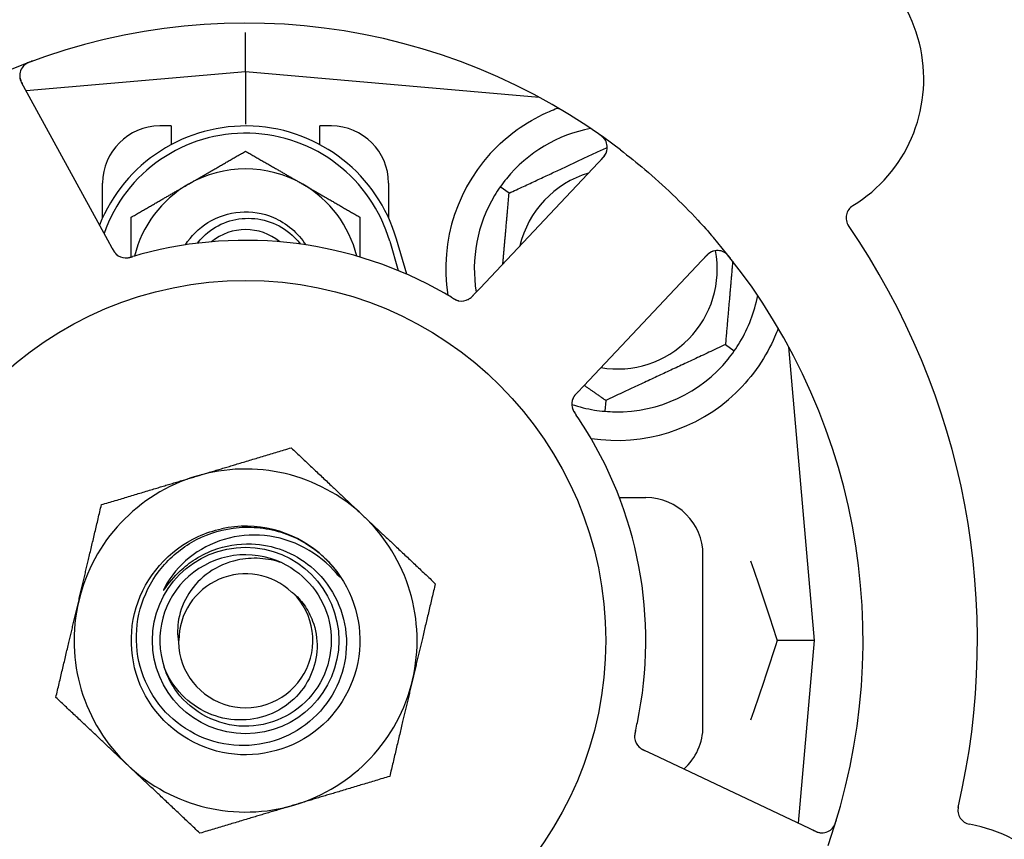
# Model space of a CAD drawing. Header units: inches. Extents: x 18 to 846, y -44 to 561.
# Tile 13 of 256: x 88.99 to 91.14, y 150.34 to 152.13. Entities that reach past the tile are written whole.
import ezdxf

# ---------------------------------------------------------------- set-up
doc = ezdxf.new("R2010")
doc.units = ezdxf.units.IN
doc.header["$LTSCALE"] = 24
doc.header["$MEASUREMENT"] = 0
doc.layers.add('Dimension (ANSI)', color=7, linetype='Continuous', lineweight=25)
doc.layers.add('Visible (ANSI)', color=7, linetype='Continuous', lineweight=30)
doc.styles.add('Note Text (ANSI)', font='tahoma.ttf')
doc.dimstyles.new('SB Fraction-16 (ANSI)', dxfattribs={"dimscale": 24, "dimtxt": 0.125, "dimasz": 0.098425, "dimexe": 0.125, "dimexo": 0.0625, "dimgap": 0.031496, "dimtad": 0, "dimtih": 1, "dimtoh": 1, "dimdec": 4, "dimrnd": 1e-08, "dimzin": 0, "dimdsep": 46, "dimlunit": 5, "dimtxsty": 'Note Text (ANSI)', "dimcen": 0.09, "dimdle": 0.393701, "dimclrd": 256, "dimclre": 256, "dimclrt": 256, "dimadec": 0, "dimazin": 3, "dimtfac": 0.96, "dimtofl": 0, "dimtmove": 0, "dimatfit": 3, "dimfxl": 1, "dimfrac": 2, "dimtolj": 1, "dimtzin": 12, "dimlwd": -1, "dimlwe": -1, "dimarcsym": 0})

# ---------------------------------------------------------------- blocks, each defined once
blk = doc.blocks.new('*D15')
at = {"layer": 'Defpoints', "color": 0, "transparency": 16777216}
for p in [(120.7887, 378.5815), (45.556, 94.8698), (90.6637, 94.8698)]:
    blk.add_point(p, dxfattribs=at)
at = {"layer": 'Dimension (ANSI)', "transparency": 16777216}
for p, q in [((119.2887, 378.5815), (42.556, 378.5815)), ((45.556, 376.2193), (45.556, 240.3754)), ((45.556, 97.232), (45.556, 235.0759)), ((89.1637, 94.8698), (42.556, 94.8698))]:
    blk.add_line(p, q, dxfattribs=at)
for points in [[(45.1623, 376.2193), (45.9497, 376.2193), (45.556, 378.5815)], [(45.1623, 97.232), (45.9497, 97.232), (45.556, 94.8698)]]:
    blk.add_solid(points, dxfattribs=at)
at = {"layer": 'Dimension (ANSI)', "transparency": 16777216, "insert": (36.4159, 239.6195), "char_height": 3, "attachment_point": 1, "style": 'Note Text (ANSI)'}
blk.add_mtext('\\A1;283 11/16', dxfattribs=at)

msp = doc.modelspace()

# ---------------------------------------------------------------- linework, layer by layer
at = {"layer": 'Visible (ANSI)'}
for p, q in [((89.48448, 152.01366), (89.48448, 152.09965)), ((89.48448, 152.01366), (89.00453, 151.97167)), ((89.48448, 152.01366), (89.48448, 151.89908)), ((90.12647, 151.95749), (89.48448, 152.01366)), ((89.18319, 151.64511), (88.99455, 151.98989)), ((90.12323, 151.95778), (90.12323, 151.95924)), ((89.32198, 151.89491), (89.29698, 151.89491)), ((89.32198, 151.89491), (89.32198, 151.85407)), ((89.64698, 151.85407), (89.64698, 151.89491)), ((89.67198, 151.89491), (89.64698, 151.89491)), ((90.26672, 151.82655), (89.9971, 151.54061)), ((89.17198, 151.69436), (89.17198, 151.76991)), ((89.79698, 151.76991), (89.79698, 151.69436)), ((90.06051, 151.74799), (90.041, 151.76165)), ((89.19272, 151.62768), (89.18319, 151.64511)), ((89.79948, 151.64303), (89.81823, 151.57876)), ((89.83681, 151.57084), (89.81448, 151.64741)), ((90.22374, 151.32691), (90.49336, 151.61285)), ((89.9971, 151.54061), (89.98345, 151.52613)), ((90.53345, 151.41683), (90.55297, 151.40317)), ((90.72823, 150.76991), (90.67206, 151.41189)), ((90.21011, 151.31245), (90.22374, 151.32691)), ((90.27182, 151.29483), (90.26974, 151.2711)), ((90.30177, 151.08241), (90.35948, 151.08241)), ((90.48448, 150.58241), (90.48448, 150.95741)), ((90.72823, 150.76991), (90.64676, 150.76991)), ((90.69328, 150.37038), (90.72823, 150.76991)), ((90.37587, 150.52053), (90.35788, 150.52904)), ((90.73113, 150.35248), (90.37587, 150.52053))]:
    msp.add_line(p, q, dxfattribs=at)
for radius in [0.7875, 0.20385]:
    msp.add_circle((89.48448, 150.76991), radius, dxfattribs=at)
for centre, radius, start, end in [((90.64215, 151.99769), 0.325, 301.56477, 151.80207), ((89.48448, 150.76991), 1.35, 52.62287, 112.74397), ((89.02197, 152.00489), 0.03125, 110.53135, 208.68342), ((89.48448, 151.55116), 0.34375, 16.2602, 158.3076), ((89.29698, 151.76991), 0.125, 90, 180), ((89.67198, 151.76991), 0.125, 0, 90), ((89.48448, 151.55116), 0.32812, 16.2602, 160.60541), ((90.29698, 151.58241), 0.3125, 100.71622, 140.84193), ((90.24398, 151.84799), 0.03125, 316.68342, 54.83549), ((90.29698, 151.58241), 0.375, 134.27762, 188.78707), ((89.48448, 151.55116), 0.25, 60, 120), ((90.29698, 151.58241), 0.21875, 106.71618, 166.65066), ((89.48448, 151.55116), 0.25, 120, 166.26096), ((89.48448, 151.55116), 0.25, 13.73904, 60), ((90.29698, 151.58241), 0.3125, 149.15807, 189.35248), ((90.82864, 151.69415), 0.03125, 121.56477, 214.51231), ((89.48448, 150.76991), 1.6, 346.81714, 34.5497), ((89.48448, 151.55116), 0.11727, 50.56429, 129.43571), ((89.48448, 150.76991), 0.875, 60.19111, 105.17573), ((89.48448, 150.76991), 1.35, 340.62287, 40.74397), ((89.22292, 151.63759), 0.03125, 226.67765, 268.13682), ((90.29698, 151.58241), 0.21875, 260.57954, 10.53406), ((90.5161, 151.59141), 0.03125, 38.53135, 136.68342), ((90.29698, 151.58241), 0.3125, 329.15807, 349.28378), ((89.95676, 151.54337), 0.03125, 257.46904, 299.46837), ((90.29698, 151.58241), 0.3125, 269.15807, 320.84193), ((90.29698, 151.58241), 0.375, 261.21293, 313.75453), ((90.22887, 151.2868), 0.03125, 154.67765, 196.13682), ((90.29698, 151.58241), 0.3125, 251.46237, 260.84193), ((89.48448, 150.76991), 0.875, 348.19111, 33.17573), ((89.48448, 150.76991), 0.375, 46.68342, 106.68342), ((89.48448, 150.76991), 0.375, 106.68342, 166.68342), ((90.35948, 150.95741), 0.125, 0, 90), ((89.48448, 150.76991), 0.375, 346.68342, 46.68342), ((89.48448, 150.76991), 0.25, 49.96044, 102.10596), ((89.48448, 150.76991), 0.1875, 64.71096, 198.15663), ((89.48448, 150.76991), 0.25, 46.19222, 49.96044), ((89.48448, 150.76991), 0.14583, 46.55117, 180.00317), ((89.48448, 150.76991), 0.14696, 181.25861, 45.29572), ((89.48448, 150.76991), 0.375, 166.68342, 226.68342), ((89.48448, 150.76991), 0.375, 286.68342, 346.68342), ((90.35948, 150.58241), 0.125, 311.64189, 0), ((90.36603, 150.55976), 0.03125, 185.46904, 227.46837), ((89.48448, 150.76991), 0.375, 226.68342, 286.68342), ((89.48448, 150.76991), 0.875, 204.19111, 249.17573), ((91.07299, 150.39892), 0.03125, 166.85452, 259.80207), ((89.48448, 150.76991), 1.35, 196.62287, 256.74397), ((90.7445, 150.38072), 0.03125, 244.68342, 342.83549), ((91.00991, 150.0483), 0.325, 229.56477, 79.80207)]:
    msp.add_arc(centre, radius, start, end, dxfattribs=at)
for points, knots in [([(89.01764, 152.03662), (89.01705, 152.0364), (89.01646, 152.03619), (89.01489, 152.0356), (89.01389, 152.03521), (89.01205, 152.03444), (89.0112, 152.03407), (89.00905, 152.03308), (89.00773, 152.03242), (89.00551, 152.03118), (89.00454, 152.03059), (89.00294, 152.02952), (89.00227, 152.02902), (89.00097, 152.02799), (89.00038, 152.02746), (88.99973, 152.02684), (88.99959, 152.0267), (88.99948, 152.02659)], [0, 0, 0, 0, 0.005149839, 0.005149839, 0.013554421, 0.013554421, 0.020527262, 0.020527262, 0.031641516, 0.031641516, 0.041623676, 0.041623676, 0.051235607, 0.051235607, 0.06373445, 0.06373445, 0.067355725, 0.067355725, 0.067355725, 0.067355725]), ([(88.99072, 152.00496), (88.99072, 152.00466), (88.99074, 152.00429), (88.99084, 152.0025), (88.99106, 152.00076), (88.99176, 151.99767), (88.99219, 151.99621), (88.99351, 151.99257), (88.9945, 151.99033), (88.9961, 151.98715), (88.99658, 151.98622), (88.99753, 151.98445), (88.99799, 151.98361), (88.99845, 151.98277)], [0.058736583, 0.058736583, 0.058736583, 0.058736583, 0.064782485, 0.064782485, 0.086145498, 0.086145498, 0.103238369, 0.103238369, 0.123434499, 0.123434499, 0.131598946, 0.131598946, 0.138939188, 0.138939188, 0.138939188, 0.138939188]), ([(90.03518, 151.8509), (90.05032, 151.86566), (90.06727, 151.87958), (90.10628, 151.90635), (90.12869, 151.91825), (90.15442, 151.9293), (90.16013, 151.9316), (90.16588, 151.93375)], [0.55181372, 0.55181372, 0.55181372, 0.55181372, 0.71000954, 0.71000954, 0.90366002, 0.90366002, 0.95550669, 0.95550669, 0.95550669, 0.95550669]), ([(90.2713, 151.86317), (90.27116, 151.86342), (90.27097, 151.86373), (90.27033, 151.86474), (90.2698, 151.86551), (90.2685, 151.86716), (90.26768, 151.86812), (90.26613, 151.86968), (90.26563, 151.87017), (90.26433, 151.87136), (90.2635, 151.87208), (90.2617, 151.87357), (90.2607, 151.87434), (90.25913, 151.87551), (90.25853, 151.87595), (90.25735, 151.87679), (90.25676, 151.87719), (90.25617, 151.87761)], [0.051298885, 0.051298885, 0.051298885, 0.051298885, 0.057269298, 0.057269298, 0.069785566, 0.069785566, 0.083632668, 0.083632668, 0.089458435, 0.089458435, 0.09782017, 0.09782017, 0.107290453, 0.107290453, 0.113094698, 0.113094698, 0.118968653, 0.118968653, 0.118968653, 0.118968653]), ([(90.26116, 151.82065), (90.2618, 151.82134), (90.26246, 151.82203), (90.26496, 151.82473), (90.26675, 151.82679), (90.26952, 151.83041), (90.27059, 151.83203), (90.27217, 151.8348), (90.27279, 151.83611), (90.27363, 151.83823), (90.27391, 151.83904), (90.27416, 151.8399), (90.27421, 151.84009), (90.27426, 151.84025)], [0, 0, 0, 0, 0.007248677, 0.007248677, 0.028564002, 0.028564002, 0.04748221, 0.04748221, 0.065361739, 0.065361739, 0.076705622, 0.076705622, 0.079955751, 0.079955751, 0.079955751, 0.079955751]), ([(90.30401, 151.8427), (90.32223, 151.82878), (90.33998, 151.81448), (90.37785, 151.78239), (90.39804, 151.76421), (90.43696, 151.72698), (90.45548, 151.70819), (90.48492, 151.6765), (90.49621, 151.66389), (90.50729, 151.65103)], [-0.73117336, -0.73117336, -0.73117336, -0.73117336, -0.55242948, -0.55242948, -0.34016147, -0.34016147, -0.13232742, -0.13232742, 0, 0, 0, 0]), ([(89.35285, 151.63474), (89.3654, 151.65453), (89.38222, 151.6716), (89.40215, 151.68396), (89.4444, 151.71015), (89.49945, 151.71444), (89.54525, 151.69511), (89.57431, 151.68284), (89.59915, 151.66127), (89.61617, 151.63473)], [6.8488771, 6.8488771, 6.8488771, 6.8488771, 7.2990044, 7.2990044, 7.2990044, 8.2534333, 8.2534333, 8.2534333, 8.8590861, 8.8590861, 8.8590861, 8.8590861]), ([(89.37928, 151.63856), (89.38319, 151.6437), (89.38747, 151.64857), (89.40495, 151.6658), (89.42018, 151.67583), (89.45389, 151.68963), (89.47208, 151.69318), (89.5091, 151.69314), (89.52756, 151.68944), (89.56233, 151.67512), (89.57826, 151.66452), (89.59634, 151.64661), (89.60064, 151.64175), (89.6046, 151.63662)], [-1.06231766, -1.06231766, -1.06231766, -1.06231766, -1.01273267, -1.01273267, -0.87465824, -0.87465824, -0.73438222, -0.73438222, -0.59190522, -0.59190522, -0.44722789, -0.44722789, -0.39760805, -0.39760805, -0.39760805, -0.39760805]), ([(89.19273, 151.62768), (89.19298, 151.62722), (89.19323, 151.62675), (89.19373, 151.62584), (89.19398, 151.6254), (89.19453, 151.62441), (89.19484, 151.62386), (89.19596, 151.62193), (89.19671, 151.62072), (89.19797, 151.61887), (89.19855, 151.61809), (89.19968, 151.61673), (89.20019, 151.61616), (89.20108, 151.61524), (89.20148, 151.61485), (89.20172, 151.61463), (89.20176, 151.6146), (89.20176, 151.6146), (89.20176, 151.6146), (89.20176, 151.6146)], [0, 0, 0, 0, 0.004355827, 0.004355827, 0.008687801, 0.008687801, 0.014307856, 0.014307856, 0.029588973, 0.029588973, 0.043844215, 0.043844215, 0.054171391, 0.054171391, 0.061954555, 0.061954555, 0.063871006, 0.063871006, 0.063878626, 0.063878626, 0.063878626, 0.063878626]), ([(89.19275, 151.62764), (89.19289, 151.62738), (89.19303, 151.62712), (89.19382, 151.62569), (89.19449, 151.62448), (89.19594, 151.622), (89.19675, 151.62072), (89.1983, 151.6185), (89.19905, 151.61754), (89.20053, 151.61582), (89.2013, 151.61504), (89.20197, 151.61441), (89.20207, 151.61432), (89.20215, 151.61425)], [0, 0, 0, 0, 0.002309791, 0.002309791, 0.012623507, 0.012623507, 0.024338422, 0.024338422, 0.035397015, 0.035397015, 0.047442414, 0.047442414, 0.049661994, 0.049661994, 0.049661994, 0.049661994]), ([(90.5065, 151.62116), (90.50622, 151.62106), (90.50587, 151.62093), (90.5042, 151.62029), (90.50261, 151.61953), (90.49989, 151.61791), (90.49864, 151.61706), (90.49559, 151.61467), (90.49376, 151.61304), (90.49123, 151.61054), (90.49049, 151.60979), (90.4891, 151.60834), (90.48844, 151.60764), (90.48779, 151.60694)], [0.058736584, 0.058736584, 0.058736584, 0.058736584, 0.064782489, 0.064782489, 0.086145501, 0.086145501, 0.103238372, 0.103238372, 0.123434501, 0.123434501, 0.131598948, 0.131598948, 0.13893919, 0.13893919, 0.13893919, 0.13893919]), ([(90.54493, 151.60534), (90.54454, 151.60583), (90.54416, 151.60632), (90.54311, 151.60763), (90.54243, 151.60846), (90.54113, 151.60998), (90.54052, 151.61067), (90.53892, 151.61242), (90.53788, 151.61346), (90.53601, 151.6152), (90.53515, 151.61593), (90.53363, 151.61712), (90.53296, 151.61761), (90.53157, 151.61852), (90.53088, 151.61892), (90.53009, 151.61935), (90.52992, 151.61944), (90.52978, 151.61951)], [0, 0, 0, 0, 0.005149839, 0.005149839, 0.013554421, 0.013554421, 0.020527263, 0.020527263, 0.031641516, 0.031641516, 0.041623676, 0.041623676, 0.051235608, 0.051235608, 0.063734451, 0.063734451, 0.067355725, 0.067355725, 0.067355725, 0.067355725]), ([(89.22115, 151.60639), (89.22138, 151.60638), (89.22168, 151.60637), (89.22257, 151.60636), (89.2232, 151.60638), (89.22455, 151.60645), (89.22525, 151.60652), (89.22665, 151.6067), (89.22733, 151.6068), (89.22898, 151.6071), (89.22999, 151.60731), (89.23148, 151.60767), (89.23192, 151.60778), (89.23353, 151.60819), (89.23473, 151.60852), (89.23628, 151.60897), (89.23667, 151.60908), (89.23722, 151.60925), (89.23739, 151.6093), (89.23756, 151.60935)], [0.044252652, 0.044252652, 0.044252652, 0.044252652, 0.050671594, 0.050671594, 0.061250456, 0.061250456, 0.071050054, 0.071050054, 0.078610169, 0.078610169, 0.087196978, 0.087196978, 0.090753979, 0.090753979, 0.100050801, 0.100050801, 0.10314767, 0.10314767, 0.10451733, 0.10451733, 0.10451733, 0.10451733]), ([(89.22153, 151.60637), (89.22153, 151.60637), (89.22156, 151.60637), (89.22169, 151.60637), (89.22183, 151.60636), (89.22228, 151.60635), (89.22265, 151.60635), (89.22388, 151.60637), (89.22481, 151.60643), (89.2268, 151.60668), (89.22783, 151.60684), (89.23023, 151.60733), (89.23164, 151.60767), (89.23437, 151.60841), (89.2357, 151.6088), (89.23719, 151.60924), (89.23737, 151.60929), (89.23756, 151.60935)], [0.030853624, 0.030853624, 0.030853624, 0.030853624, 0.032941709, 0.032941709, 0.03638518, 0.03638518, 0.042347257, 0.042347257, 0.055267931, 0.055267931, 0.065838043, 0.065838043, 0.077516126, 0.077516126, 0.087897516, 0.087897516, 0.089364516, 0.089364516, 0.089364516, 0.089364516]), ([(89.93541, 151.51977), (89.935, 151.52002), (89.93456, 151.52028), (89.93409, 151.52056), (89.92989, 151.52308), (89.92412, 151.52646), (89.91945, 151.52914)], [0.48080563, 0.48080563, 0.48080563, 0.48080563, 0.5329828, 0.5329828, 0.5329828, 1, 1, 1, 1]), ([(89.97101, 151.51556), (89.97109, 151.5156), (89.97118, 151.51565), (89.97144, 151.51579), (89.97164, 151.5159), (89.97251, 151.5164), (89.97331, 151.5169), (89.97516, 151.51821), (89.97628, 151.51909), (89.97847, 151.52104), (89.97955, 151.52208), (89.98108, 151.52364), (89.98156, 151.52413), (89.98227, 151.52487), (89.9825, 151.52512), (89.98297, 151.52562), (89.9832, 151.52586), (89.98342, 151.5261)], [0.038929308, 0.038929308, 0.038929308, 0.038929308, 0.040726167, 0.040726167, 0.043941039, 0.043941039, 0.054249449, 0.054249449, 0.066768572, 0.066768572, 0.07820649, 0.07820649, 0.083402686, 0.083402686, 0.086046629, 0.086046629, 0.08863019, 0.08863019, 0.08863019, 0.08863019]), ([(89.97172, 151.51594), (89.97172, 151.51594), (89.97173, 151.51594), (89.97179, 151.51597), (89.97199, 151.51608), (89.97258, 151.51642), (89.97305, 151.51671), (89.97407, 151.51737), (89.97462, 151.51776), (89.9753, 151.51827), (89.97547, 151.5184), (89.97672, 151.51939), (89.97808, 151.52061), (89.98017, 151.52269), (89.98078, 151.52332), (89.98174, 151.52431), (89.98206, 151.52466), (89.98273, 151.52537), (89.98308, 151.52574), (89.98342, 151.5261)], [0.028019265, 0.028019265, 0.028019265, 0.028019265, 0.028672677, 0.028672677, 0.033062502, 0.033062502, 0.040781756, 0.040781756, 0.051074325, 0.051074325, 0.054504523, 0.054504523, 0.075062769, 0.075062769, 0.083066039, 0.083066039, 0.087153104, 0.087153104, 0.091266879, 0.091266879, 0.091266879, 0.091266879]), ([(89.93544, 151.51975), (89.9357, 151.5196), (89.93595, 151.51944), (89.93665, 151.51903), (89.93709, 151.51876), (89.93845, 151.51796), (89.9394, 151.51741), (89.9414, 151.51631), (89.94246, 151.51576), (89.94459, 151.51474), (89.94562, 151.5143), (89.94769, 151.5135), (89.94865, 151.51321), (89.94985, 151.5129), (89.95018, 151.51282), (89.95043, 151.51277)], [0.001596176, 0.001596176, 0.001596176, 0.001596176, 0.00393777, 0.00393777, 0.007842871, 0.007842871, 0.016055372, 0.016055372, 0.025513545, 0.025513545, 0.037191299, 0.037191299, 0.054193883, 0.054193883, 0.061558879, 0.061558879, 0.061558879, 0.061558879]), ([(89.93544, 151.51975), (89.93591, 151.51947), (89.93638, 151.51919), (89.93731, 151.51863), (89.93778, 151.51835), (89.93934, 151.51743), (89.94045, 151.5168), (89.94228, 151.51582), (89.94304, 151.51544), (89.9448, 151.5146), (89.94573, 151.51421), (89.94742, 151.51358), (89.94819, 151.51334), (89.94943, 151.51299), (89.94995, 151.51287), (89.95026, 151.5128), (89.95031, 151.51279), (89.95032, 151.51279), (89.95032, 151.51279), (89.95032, 151.51279)], [0, 0, 0, 0, 0.004180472, 0.004180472, 0.008305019, 0.008305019, 0.018114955, 0.018114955, 0.025612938, 0.025612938, 0.036850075, 0.036850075, 0.047489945, 0.047489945, 0.056089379, 0.056089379, 0.05828692, 0.05828692, 0.058652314, 0.058652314, 0.058652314, 0.058652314]), ([(90.64887, 151.45299), (90.64646, 151.44638), (90.64385, 151.43975), (90.63256, 151.41365), (90.62085, 151.39162), (90.59187, 151.34935), (90.57465, 151.3291), (90.55632, 151.31154)], [1.38940877, 1.38940877, 1.38940877, 1.38940877, 1.45134152, 1.45134152, 1.64787025, 1.64787025, 1.84130789, 1.84130789, 1.84130789, 1.84130789]), ([(90.21008, 151.31242), (90.20988, 151.3122), (90.20967, 151.31199), (90.20855, 151.3108), (90.20761, 151.30979), (90.20571, 151.30764), (90.20474, 151.30647), (90.20311, 151.30431), (90.20242, 151.3033), (90.20124, 151.30136), (90.20074, 151.30039), (90.20035, 151.29956), (90.2003, 151.29944), (90.20025, 151.29934)], [0, 0, 0, 0, 0.002309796, 0.002309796, 0.012623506, 0.012623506, 0.024338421, 0.024338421, 0.035397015, 0.035397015, 0.047442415, 0.047442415, 0.049661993, 0.049661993, 0.049661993, 0.049661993]), ([(90.21011, 151.31245), (90.20975, 151.31207), (90.20938, 151.31168), (90.20868, 151.31093), (90.20833, 151.31056), (90.20756, 151.30972), (90.20714, 151.30926), (90.20564, 151.3076), (90.20472, 151.30651), (90.20335, 151.30474), (90.20279, 151.30394), (90.20185, 151.30246), (90.20146, 151.30179), (90.20087, 151.30067), (90.20062, 151.30016), (90.20048, 151.29986), (90.20046, 151.29982), (90.20046, 151.29982), (90.20046, 151.29982), (90.20046, 151.29982)], [0, 0, 0, 0, 0.004355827, 0.004355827, 0.0086878, 0.0086878, 0.014307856, 0.014307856, 0.029588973, 0.029588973, 0.043844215, 0.043844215, 0.054171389, 0.054171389, 0.061954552, 0.061954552, 0.063871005, 0.063871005, 0.063878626, 0.063878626, 0.063878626, 0.063878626]), ([(90.19865, 151.27884), (90.19871, 151.27861), (90.1988, 151.27833), (90.19906, 151.27748), (90.19927, 151.27688), (90.19976, 151.27563), (90.20003, 151.27498), (90.20064, 151.2737), (90.20095, 151.27308), (90.20175, 151.27161), (90.20226, 151.27071), (90.20305, 151.26941), (90.20329, 151.26903), (90.20419, 151.26762), (90.20487, 151.26658), (90.20578, 151.26525), (90.20601, 151.26491), (90.20633, 151.26444), (90.20643, 151.26429), (90.20653, 151.26415)], [0.044252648, 0.044252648, 0.044252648, 0.044252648, 0.050671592, 0.050671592, 0.061250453, 0.061250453, 0.071050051, 0.071050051, 0.078610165, 0.078610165, 0.087196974, 0.087196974, 0.090753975, 0.090753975, 0.100050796, 0.100050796, 0.103147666, 0.103147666, 0.104517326, 0.104517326, 0.104517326, 0.104517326]), ([(90.19875, 151.27848), (90.19875, 151.27848), (90.19876, 151.27845), (90.19879, 151.27831), (90.19883, 151.27818), (90.19896, 151.27775), (90.19907, 151.2774), (90.19948, 151.27624), (90.19982, 151.27537), (90.20067, 151.27356), (90.20114, 151.27262), (90.20235, 151.27049), (90.20311, 151.26925), (90.20465, 151.26689), (90.20544, 151.26574), (90.20631, 151.26446), (90.20642, 151.2643), (90.20653, 151.26415)], [0.030853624, 0.030853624, 0.030853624, 0.030853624, 0.032941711, 0.032941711, 0.036385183, 0.036385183, 0.042347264, 0.042347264, 0.055267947, 0.055267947, 0.065838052, 0.065838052, 0.077516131, 0.077516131, 0.087897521, 0.087897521, 0.089364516, 0.089364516, 0.089364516, 0.089364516]), ([(89.65754, 150.95033), (89.7082, 150.90173), (89.73686, 150.83102), (89.73432, 150.76086), (89.73178, 150.69073), (89.6981, 150.62229), (89.64409, 150.57749), (89.59009, 150.5327), (89.51663, 150.51225), (89.44726, 150.5227), (89.37627, 150.53338), (89.31078, 150.57631), (89.27265, 150.63714), (89.23492, 150.69734), (89.22461, 150.77402), (89.24512, 150.84205), (89.2656, 150.91), (89.31646, 150.96817), (89.38108, 150.99752), (89.3974, 151.00494), (89.41453, 151.01048), (89.43206, 151.01416)], [5.2445607, 5.2445607, 5.2445607, 5.2445607, 6.086966, 6.086966, 6.086966, 6.9291128, 6.9291128, 6.9291128, 7.7710085, 7.7710085, 7.7710085, 8.6324711, 8.6324711, 8.6324711, 9.4850832, 9.4850832, 9.4850832, 10.3367446, 10.3367446, 10.3367446, 10.5518672, 10.5518672, 10.5518672, 10.5518672]), ([(89.49727, 150.98115), (89.52075, 150.98037), (89.54394, 150.97569), (89.58805, 150.95889), (89.60865, 150.94682), (89.64853, 150.91358), (89.66644, 150.89144), (89.69294, 150.84131), (89.70119, 150.81375), (89.70673, 150.75672), (89.70386, 150.72779), (89.68715, 150.67237), (89.67337, 150.64643), (89.6365, 150.60105), (89.61367, 150.5821), (89.5618, 150.55384), (89.53321, 150.54489), (89.47391, 150.53837), (89.44376, 150.54098), (89.38586, 150.55764), (89.3587, 150.57164), (89.311, 150.6094), (89.29099, 150.63289), (89.26092, 150.68646), (89.25124, 150.71607), (89.24369, 150.77762), (89.246, 150.80899), (89.26255, 150.86937), (89.27673, 150.89778), (89.31533, 150.94782), (89.33946, 150.96891), (89.39469, 151.00084), (89.4253, 151.01128), (89.45706, 151.01558)], [-3.5801326, -3.5801326, -3.5801326, -3.5801326, -3.4004535, -3.4004535, -3.2191752, -3.2191752, -3.0035583, -3.0035583, -2.7857358, -2.7857358, -2.5657084, -2.5657084, -2.3434763, -2.3434763, -2.1190401, -2.1190401, -1.8924003, -1.8924003, -1.6635571, -1.6635571, -1.4325112, -1.4325112, -1.1992628, -1.1992628, -0.9638125, -0.9638125, -0.7261606, -0.7261606, -0.4863077, -0.4863077, -0.244254, -0.244254, 0, 0, 0, 0]), ([(89.45706, 151.01558), (89.47451, 151.01795), (89.49218, 151.01839), (89.52757, 151.01544), (89.54519, 151.01199), (89.59267, 150.99711), (89.62096, 150.9817), (89.64531, 150.96131)], [-0.51193076, -0.51193076, -0.51193076, -0.51193076, -0.37804019, -0.37804019, -0.24204071, -0.24204071, 0, 0, 0, 0]), ([(89.68429, 150.91545), (89.66446, 150.9388), (89.64046, 150.95824), (89.58625, 150.98715), (89.55651, 150.99627), (89.4961, 151.00229), (89.46606, 150.99949), (89.40969, 150.98259), (89.38382, 150.969), (89.33959, 150.93309), (89.32144, 150.91139), (89.30806, 150.88678)], [-1.1317323, -1.1317323, -1.1317323, -1.1317323, -0.8984595, -0.8984595, -0.6634575, -0.6634575, -0.435379, -0.435379, -0.2142259, -0.2142259, 0, 0, 0, 0]), ([(89.33762, 150.91835), (89.34754, 150.92816), (89.3583, 150.93698), (89.38348, 150.95385), (89.39806, 150.96139), (89.44014, 150.97737), (89.46863, 150.98209), (89.49727, 150.98115)], [-0.44935864, -0.44935864, -0.44935864, -0.44935864, -0.34320731, -0.34320731, -0.21838639, -0.21838639, 0, 0, 0, 0]), ([(89.56458, 150.93944), (89.54885, 150.94492), (89.53247, 150.94827), (89.49908, 150.95042), (89.48225, 150.94915), (89.44391, 150.94066), (89.4231, 150.93162), (89.38708, 150.90648), (89.372, 150.89092), (89.34939, 150.85561), (89.34176, 150.83642), (89.33519, 150.79987), (89.33496, 150.7831), (89.33756, 150.76668)], [-0.89666376, -0.89666376, -0.89666376, -0.89666376, -0.7697294, -0.7697294, -0.64162523, -0.64162523, -0.47009117, -0.47009117, -0.30597672, -0.30597672, -0.14928046, -0.14928046, -0.02134877, -0.02134877, -0.02134877, -0.02134877]), ([(89.65754, 150.95033), (89.66538, 150.94278), (89.67274, 150.93464), (89.68475, 150.91909), (89.68844, 150.91333), (89.69027, 150.90995), (89.69059, 150.90932), (89.6908, 150.90876), (89.69084, 150.90864), (89.69086, 150.9085), (89.69086, 150.90846), (89.69086, 150.90841), (89.69085, 150.90839), (89.69084, 150.90836), (89.69083, 150.90835), (89.69081, 150.90834), (89.6908, 150.90833), (89.69076, 150.90833), (89.69074, 150.90834), (89.69067, 150.90836), (89.69061, 150.90839), (89.68976, 150.90896), (89.68743, 150.91175), (89.68429, 150.91545)], [-0.28928031, -0.28928031, -0.28928031, -0.28928031, -0.16787143, -0.16787143, -0.06646306, -0.06646306, -0.04917499, -0.04917499, -0.04476579, -0.04476579, -0.04306859, -0.04306859, -0.04215282, -0.04215282, -0.04143605, -0.04143605, -0.040655, -0.040655, -0.03948059, -0.03948059, -0.0370912, -0.0370912, 0, 0, 0, 0]), ([(89.56458, 150.93944), (89.61586, 150.91521), (89.6549, 150.8665), (89.66739, 150.81117), (89.67987, 150.75584), (89.66552, 150.69509), (89.62961, 150.65119), (89.59377, 150.60738), (89.53723, 150.58129), (89.48064, 150.58245), (89.42395, 150.58361), (89.36843, 150.6121), (89.33443, 150.65748), (89.32221, 150.67379), (89.31286, 150.69216), (89.30659, 150.71154)], [5.153766, 5.153766, 5.153766, 5.153766, 6.061332, 6.061332, 6.061332, 6.968806, 6.968806, 6.968806, 7.8744508, 7.8744508, 7.8744508, 8.7817425, 8.7817425, 8.7817425, 9.107885, 9.107885, 9.107885, 9.107885]), ([(89.30806, 150.88678), (89.30726, 150.88531), (89.3064, 150.88365), (89.30543, 150.88154), (89.30501, 150.88056), (89.30477, 150.87975), (89.30473, 150.87959), (89.30472, 150.87941), (89.30472, 150.87936), (89.30473, 150.87929), (89.30473, 150.87927), (89.30475, 150.87924), (89.30476, 150.87923), (89.30479, 150.87921), (89.3048, 150.87921), (89.30485, 150.87921), (89.30487, 150.87922), (89.30495, 150.87925), (89.305, 150.87928), (89.30518, 150.87942), (89.30537, 150.87961), (89.30623, 150.88057), (89.30719, 150.88185), (89.31293, 150.88964), (89.32242, 150.90332), (89.33762, 150.91835)], [-0.32002064, -0.32002064, -0.32002064, -0.32002064, -0.25037654, -0.25037654, -0.22022079, -0.22022079, -0.21319305, -0.21319305, -0.21059304, -0.21059304, -0.20923641, -0.20923641, -0.20821255, -0.20821255, -0.20712521, -0.20712521, -0.2055378, -0.2055378, -0.20262718, -0.20262718, -0.19315319, -0.19315319, -0.1629071, -0.1629071, 0, 0, 0, 0]), ([(89.58786, 150.87436), (89.59704, 150.86656), (89.60523, 150.85765), (89.62007, 150.83698), (89.62638, 150.8251), (89.63809, 150.79366), (89.6413, 150.77357), (89.63991, 150.73271), (89.63511, 150.71235), (89.61782, 150.67406), (89.6053, 150.65659), (89.57392, 150.62698), (89.55521, 150.61528), (89.51387, 150.59943), (89.49155, 150.59562), (89.44615, 150.59671), (89.4235, 150.6018), (89.38088, 150.62053), (89.36141, 150.63418), (89.32833, 150.66853), (89.31519, 150.68904), (89.30632, 150.71148)], [-1.5503297, -1.5503297, -1.5503297, -1.5503297, -1.4577971, -1.4577971, -1.3550285, -1.3550285, -1.200467, -1.200467, -1.0416694, -1.0416694, -0.8786368, -0.8786368, -0.7113708, -0.7113708, -0.5398726, -0.5398726, -0.3641439, -0.3641439, -0.1841858, -0.1841858, 0, 0, 0, 0]), ([(90.33698, 150.57277), (90.33709, 150.57324), (90.33721, 150.57374), (90.33733, 150.57427), (90.33842, 150.57904), (90.33986, 150.58558), (90.34096, 150.59084)], [0.48080563, 0.48080563, 0.48080563, 0.48080563, 0.5329828, 0.5329828, 0.5329828, 1, 1, 1, 1]), ([(90.33698, 150.57274), (90.33685, 150.5722), (90.33673, 150.57167), (90.33649, 150.57061), (90.33637, 150.57008), (90.33597, 150.5683), (90.33572, 150.56706), (90.33535, 150.56501), (90.33522, 150.56417), (90.33497, 150.56225), (90.33489, 150.56123), (90.33481, 150.55944), (90.33482, 150.55863), (90.33487, 150.55734), (90.33492, 150.55681), (90.33495, 150.55649), (90.33495, 150.55645), (90.33495, 150.55643), (90.33495, 150.55643), (90.33495, 150.55643)], [0, 0, 0, 0, 0.004180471, 0.004180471, 0.008305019, 0.008305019, 0.018114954, 0.018114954, 0.025612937, 0.025612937, 0.036850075, 0.036850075, 0.047489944, 0.047489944, 0.05608938, 0.05608938, 0.05828692, 0.05828692, 0.058652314, 0.058652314, 0.058652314, 0.058652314]), ([(90.33698, 150.57274), (90.33691, 150.57244), (90.33684, 150.57215), (90.33666, 150.57136), (90.33655, 150.57087), (90.3362, 150.56932), (90.33598, 150.56825), (90.33555, 150.56601), (90.33535, 150.56483), (90.33503, 150.56248), (90.33494, 150.56137), (90.33482, 150.55916), (90.33484, 150.55816), (90.33491, 150.55692), (90.33494, 150.55658), (90.33497, 150.55632)], [0.001596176, 0.001596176, 0.001596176, 0.001596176, 0.003937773, 0.003937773, 0.007842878, 0.007842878, 0.016055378, 0.016055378, 0.025513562, 0.025513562, 0.03719134, 0.03719134, 0.0541939, 0.0541939, 0.061558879, 0.061558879, 0.061558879, 0.061558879]), ([(90.34398, 150.53761), (90.34404, 150.53755), (90.34412, 150.53748), (90.34434, 150.53727), (90.3445, 150.53712), (90.34525, 150.53644), (90.34597, 150.53584), (90.34778, 150.53448), (90.34897, 150.53369), (90.35149, 150.53221), (90.35283, 150.5315), (90.35478, 150.53053), (90.35539, 150.53023), (90.35632, 150.52978), (90.35663, 150.52964), (90.35724, 150.52935), (90.35754, 150.5292), (90.35784, 150.52906)], [0.038929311, 0.038929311, 0.038929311, 0.038929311, 0.040726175, 0.040726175, 0.043941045, 0.043941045, 0.054249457, 0.054249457, 0.066768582, 0.066768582, 0.078206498, 0.078206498, 0.083402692, 0.083402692, 0.086046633, 0.086046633, 0.088630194, 0.088630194, 0.088630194, 0.088630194]), ([(90.34456, 150.53705), (90.34456, 150.53705), (90.34456, 150.53704), (90.34462, 150.537), (90.34478, 150.53684), (90.34529, 150.53638), (90.3457, 150.53603), (90.34665, 150.53526), (90.34719, 150.53486), (90.34789, 150.53437), (90.34807, 150.53425), (90.34939, 150.53337), (90.35097, 150.53245), (90.3536, 150.5311), (90.35438, 150.53072), (90.35562, 150.53012), (90.35605, 150.52991), (90.35693, 150.52949), (90.35739, 150.52927), (90.35784, 150.52906)], [0.028019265, 0.028019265, 0.028019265, 0.028019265, 0.028672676, 0.028672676, 0.033062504, 0.033062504, 0.040781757, 0.040781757, 0.051074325, 0.051074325, 0.054504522, 0.054504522, 0.07506277, 0.07506277, 0.083066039, 0.083066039, 0.087153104, 0.087153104, 0.091266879, 0.091266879, 0.091266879, 0.091266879]), ([(90.76737, 150.35944), (90.76756, 150.35965), (90.7678, 150.35992), (90.76857, 150.36084), (90.76913, 150.36159), (90.7703, 150.36333), (90.77096, 150.36441), (90.77197, 150.36636), (90.77227, 150.36699), (90.77301, 150.36859), (90.77344, 150.36961), (90.7743, 150.37178), (90.77473, 150.37297), (90.77535, 150.37483), (90.77558, 150.37553), (90.77601, 150.37692), (90.77622, 150.37759), (90.77643, 150.37828)], [0.051298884, 0.051298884, 0.051298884, 0.051298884, 0.057269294, 0.057269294, 0.069785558, 0.069785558, 0.083632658, 0.083632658, 0.089458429, 0.089458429, 0.097820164, 0.097820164, 0.107290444, 0.107290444, 0.113094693, 0.113094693, 0.118968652, 0.118968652, 0.118968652, 0.118968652]), ([(90.7238, 150.35594), (90.72465, 150.35554), (90.72551, 150.35513), (90.72886, 150.35359), (90.73136, 150.35252), (90.73566, 150.35101), (90.73754, 150.35049), (90.74067, 150.34984), (90.7421, 150.34965), (90.74438, 150.34951), (90.74523, 150.3495), (90.74613, 150.34952), (90.74632, 150.34953), (90.74649, 150.34954)], [0, 0, 0, 0, 0.007248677, 0.007248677, 0.028564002, 0.028564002, 0.047482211, 0.047482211, 0.06536174, 0.06536174, 0.076705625, 0.076705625, 0.079955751, 0.079955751, 0.079955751, 0.079955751])]:
    msp.add_open_spline(points, degree=3, knots=knots, dxfattribs=at)
for points, weights in [([(90.16588, 151.93375), (90.16745, 151.93362), (90.16902, 151.93349)], [0.999914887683, 0.9999148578, 0.999914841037]), ([(90.06051, 151.74799), (90.17214, 151.80004), (90.27523, 151.84811)], [1.04422863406, 1.17902301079, 1.08886732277]), ([(89.35948, 151.76767), (89.41749, 151.80116), (89.48448, 151.83983)], [1, 1.0379548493, 1]), ([(89.48448, 151.83983), (89.55147, 151.80116), (89.60948, 151.76767)], [1, 1.0379548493, 1]), ([(89.23448, 151.6955), (89.30147, 151.73417), (89.35948, 151.76767)], [1, 1.0379548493, 1]), ([(89.60948, 151.76767), (89.66749, 151.73417), (89.73448, 151.6955)], [1, 1.0379548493, 1]), ([(90.047, 151.59352), (90.05327, 151.66524), (90.06051, 151.74799)], [1.12448377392, 1.13145726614, 1.04422863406]), ([(89.23448, 151.60846), (89.23448, 151.64941), (89.23448, 151.6955)], [1.01840499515, 1.02227336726, 1]), ([(89.73448, 151.6955), (89.73448, 151.64939), (89.73448, 151.60843)], [1, 1.02228011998, 1.01840264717]), ([(90.54944, 151.59959), (90.54197, 151.51422), (90.53345, 151.41683)], [1.11819795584, 1.14843950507, 1.04422863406]), ([(90.53345, 151.41683), (90.40264, 151.35583), (90.27182, 151.29483)], [1.04422863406, 1.20577136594, 1.04422863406]), ([(90.27182, 151.29483), (90.24721, 151.31207), (90.22465, 151.32787)], [1.04422863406, 1.07418802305, 1.09303499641]), ([(89.37682, 151.12912), (89.47308, 151.15797), (89.58422, 151.19128)], [1, 1.0379548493, 1]), ([(89.58422, 151.19128), (89.66863, 151.11168), (89.74174, 151.04275)], [1, 1.0379548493, 1]), ([(89.16943, 151.06697), (89.28057, 151.10028), (89.37682, 151.12912)], [1, 1.0379548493, 1]), ([(89.11956, 150.85628), (89.14271, 150.95406), (89.16943, 151.06697)], [1, 1.0379548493, 1]), ([(89.74174, 151.04275), (89.81485, 150.97382), (89.89927, 150.89422)], [1, 1.0379548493, 1]), ([(89.89927, 150.89422), (89.87254, 150.78131), (89.8494, 150.68353)], [1, 1.0379548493, 1]), ([(89.0697, 150.6456), (89.09642, 150.7585), (89.11956, 150.85628)], [1, 1.0379548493, 1]), ([(89.8494, 150.68353), (89.82625, 150.58576), (89.79953, 150.47285)], [1, 1.0379548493, 1]), ([(89.22722, 150.49707), (89.15411, 150.566), (89.0697, 150.6456)], [1, 1.0379548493, 1]), ([(89.38474, 150.34854), (89.30033, 150.42814), (89.22722, 150.49707)], [1, 1.0379548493, 1]), ([(89.79953, 150.47285), (89.68839, 150.43954), (89.59214, 150.41069)], [1, 1.0379548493, 1]), ([(89.59214, 150.41069), (89.49589, 150.38185), (89.38474, 150.34854)], [1, 1.0379548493, 1])]:
    msp.add_rational_spline(points, weights, degree=2, dxfattribs=at)
for points in [[(90.041, 151.76165), (90.03663, 151.7554), (90.03238, 151.74882), (90.02867, 151.74262)], [(90.05467, 151.77974), (90.0501, 151.77414), (90.04537, 151.76789), (90.041, 151.76165)], [(89.25542, 151.6144), (89.24965, 151.61283), (89.2423, 151.61073), (89.23755, 151.60934)], [(90.55297, 151.40317), (90.55733, 151.40941), (90.56158, 151.41599), (90.56529, 151.4222)], [(90.5393, 151.38508), (90.54386, 151.39068), (90.54859, 151.39693), (90.55297, 151.40317)], [(90.24724, 151.27389), (90.25438, 151.27274), (90.26215, 151.27177), (90.26974, 151.2711)], [(90.26974, 151.2711), (90.27734, 151.27044), (90.28516, 151.27005), (90.29239, 151.26994)], [(90.21685, 151.24872), (90.21358, 151.25372), (90.20931, 151.26007), (90.20653, 151.26415)], [(90.58846, 150.94422), (90.607, 150.8896), (90.62712, 150.83018), (90.64676, 150.76991)], [(89.58786, 150.87436), (89.58684, 150.87485), (89.58581, 150.87532), (89.58477, 150.87578)], [(89.33865, 150.7699), (89.33827, 150.76883), (89.33791, 150.76776), (89.33756, 150.76668)], [(90.64676, 150.76991), (90.62711, 150.70963), (90.607, 150.65023), (90.58846, 150.5956)]]:
    msp.add_open_spline(points, degree=3, dxfattribs=at)

# ---------------------------------------------------------------- dimensions: what is measured, and where the dimension line sits
at = {"layer": 'Dimension (ANSI)'}
dim = msp.add_linear_dim(base=(45.55597, 94.8698), p1=(120.78874, 378.5815), p2=(90.66374, 94.8698), angle=270, dimstyle='SB Fraction-16 (ANSI)', override={"dimgap": 0.031496, "dimdec": 4, "dimtol": 0, "dimlim": 0, "dimtp": 0, "dimtm": 0, "dimtdec": 2, "dimatfit": 1}, dxfattribs=at)
dim.commit()
dim.dimension.update_dxf_attribs({"geometry": '*D15', "text_midpoint": (45.55597, 237.72565), "dimtype": 160})

doc.saveas('drawing.dxf')
